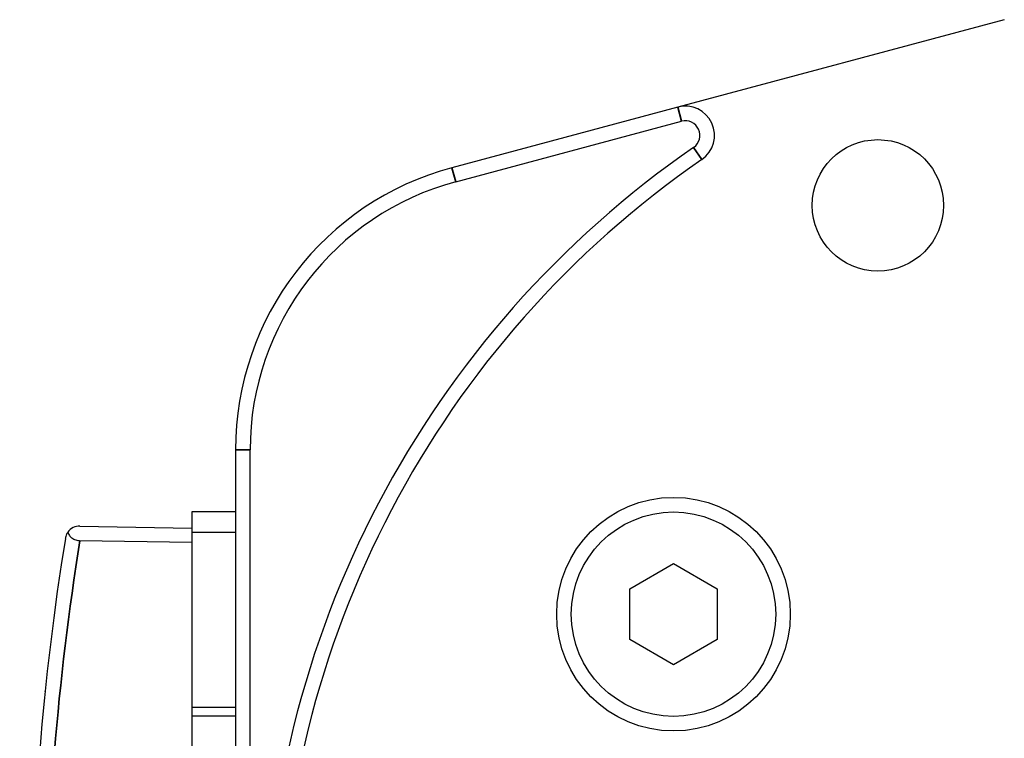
# Model space of a CAD drawing. Header units: millimetres. Extents: x 399 to 6076, y -1991 to 1602.
# Tile 251 of 256: x 4602 to 4635, y 475 to 499. Entities that reach past the tile are written whole.
import ezdxf

# ---------------------------------------------------------------- set-up
doc = ezdxf.new("R2010")
doc.units = ezdxf.units.MM
doc.layers.add('可見 (ISO)', color=7, linetype='Continuous', lineweight=25)
doc.layers.add('窄部可見 (ISO)', color=7, linetype='Continuous', lineweight=35)

msp = doc.modelspace()

# ---------------------------------------------------------------- linework, layer by layer
at = {"layer": '可見 (ISO)'}
for p, q in [((4635.485, 499.214), (4624.303, 496.218)), ((4624.303, 496.218), (4616.567, 494.145)), ((4616.696, 493.662), (4624.433, 495.735)), ((4609.155, 484.486), (4609.155, 449.226)), ((4609.655, 449.226), (4609.655, 484.486)), ((4607.655, 482.356), (4607.655, 481.659)), ((4609.155, 482.356), (4607.655, 482.356)), ((4603.829, 481.873), (4607.655, 481.806)), ((4607.655, 481.659), (4607.655, 475.659)), ((4609.155, 481.659), (4607.655, 481.659)), ((4607.655, 481.306), (4603.829, 481.372)), ((4622.655, 479.722), (4624.155, 480.588)), ((4624.155, 480.588), (4625.655, 479.722)), ((4622.655, 477.99), (4622.655, 479.722)), ((4625.655, 479.722), (4625.655, 477.99)), ((4624.155, 477.124), (4622.655, 477.99)), ((4625.655, 477.99), (4624.155, 477.124)), ((4607.655, 475.659), (4607.655, 475.359)), ((4609.155, 475.659), (4607.655, 475.659)), ((4607.655, 475.359), (4607.655, 458.353)), ((4609.155, 475.359), (4607.655, 475.359))]:
    msp.add_line(p, q, dxfattribs=at)
for centre, radius in [((4631.155, 492.856), 2.25), ((4624.155, 478.856), 4), ((4624.155, 478.856), 3.5)]:
    msp.add_circle(centre, radius, dxfattribs=at)
for centre, radius, start, end in [((4624.562, 495.252), 1, 304.6049, 105), ((4624.562, 495.252), 0.5, 304.6049, 105), ((4644.155, 466.856), 34, 124.6049, 235.3951), ((4644.155, 466.856), 33.5, 124.6049, 235.3951), ((4619.155, 484.486), 10, 105, 180), ((4619.155, 484.486), 9.5, 105, 180), ((4603.82, 481.373), 0.5, 89, 144.2784)]:
    msp.add_arc(centre, radius, start, end, dxfattribs=at)
msp.add_ellipse((4693.628, 466.856), major_axis=(0, 91.486), ratio=0.999849, start_param=1.410562, end_param=1.731031, dxfattribs=at)
for points, knots in [([(4603.414, 481.665), (4603.391, 481.632), (4603.372, 481.598), (4603.347, 481.536), (4603.338, 481.508), (4603.33, 481.471), (4603.328, 481.462), (4603.327, 481.452)], [0.00000099, 0.00000099, 0.00000099, 0.00000099, 0.01604663, 0.01604663, 0.02798867, 0.02798867, 0.03206528, 0.03206528, 0.03206528, 0.03206528]), ([(4603.414, 481.665), (4603.427, 481.627), (4603.445, 481.59), (4603.491, 481.524), (4603.519, 481.494), (4603.59, 481.438), (4603.633, 481.415), (4603.705, 481.39), (4603.73, 481.383), (4603.78, 481.375), (4603.804, 481.373), (4603.829, 481.372)], [0.00000096, 0.00000096, 0.00000096, 0.00000096, 0.01622068, 0.01622068, 0.03123881, 0.03123881, 0.04743186, 0.04743186, 0.05531586, 0.05531586, 0.06279748, 0.06279748, 0.06279748, 0.06279748])]:
    msp.add_open_spline(points, degree=3, knots=knots, dxfattribs=at)
msp.add_open_spline([(4602.629, 476.16), (4602.629, 476.16), (4602.629, 476.16), (4602.629, 476.16)], degree=3, dxfattribs=at)
at = {"layer": '窄部可見 (ISO)'}
for p, q in [((4624.303, 496.218), (4624.433, 495.735)), ((4625.13, 494.429), (4624.846, 494.841)), ((4616.567, 494.145), (4616.696, 493.662)), ((4609.155, 484.486), (4609.655, 484.486))]:
    msp.add_line(p, q, dxfattribs=at)
msp.add_open_spline([(4603.829, 481.372), (4603.057, 476.595), (4602.664, 471.726), (4602.664, 466.856), (4602.664, 461.986), (4603.057, 457.116), (4603.829, 452.339)], degree=3, knots=[2.9813856, 2.9813856, 2.9813856, 2.9813856, 3.1415926, 3.1415926, 3.1415926, 3.3018014, 3.3018014, 3.3018014, 3.3018014], dxfattribs=at)
msp.add_rational_spline([(4602.635, 476.212), (4602.635, 476.216), (4602.636, 476.219)], [0.999998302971, 0.992692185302, 0.985818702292], degree=2, dxfattribs=at)

doc.saveas('drawing.dxf')
